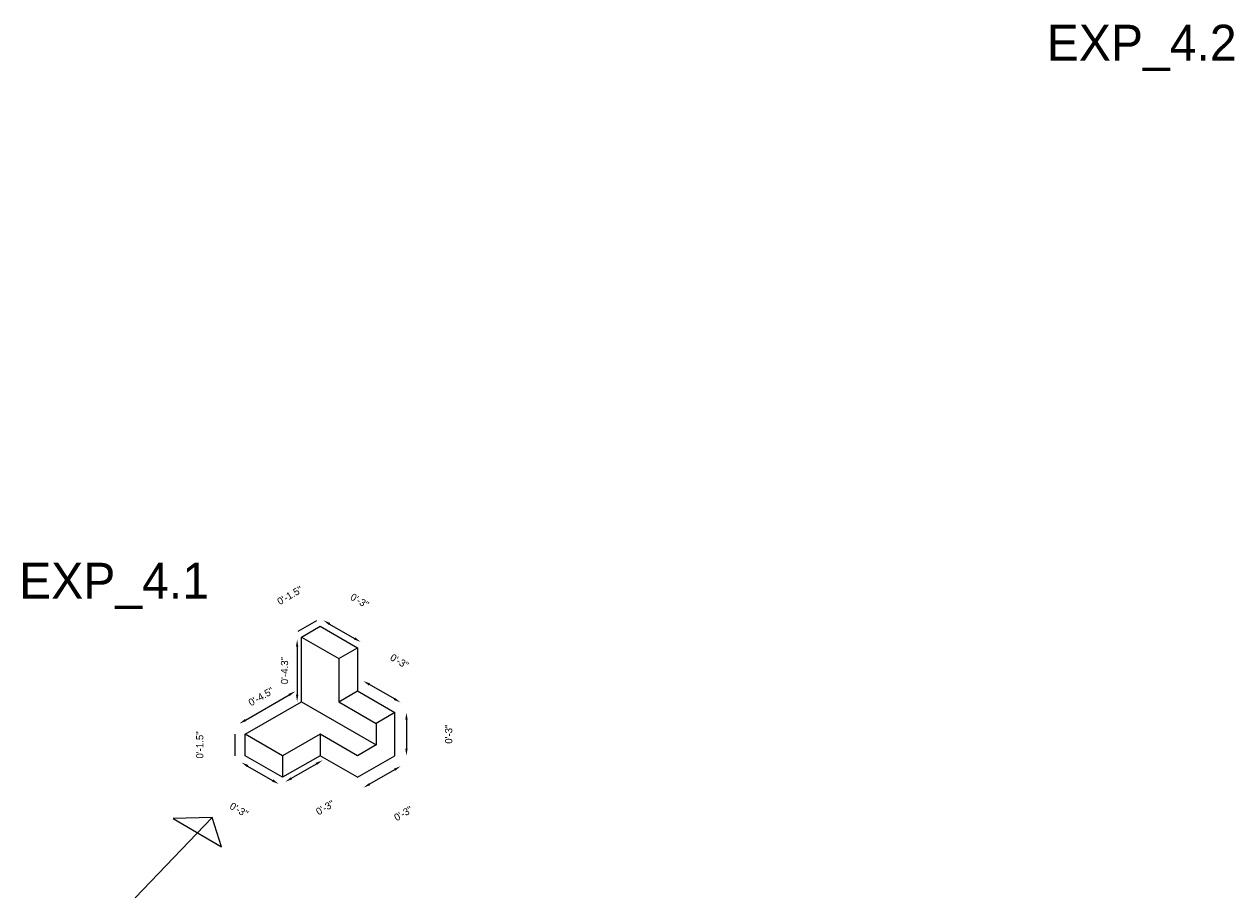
# Model space of a CAD drawing. Header units: inches. Extents: x 804 to 1464, y 1069 to 1521.
# Tile 1 of 5: x 804 to 887, y 1452 to 1513. Entities that reach past the tile are written whole.
import ezdxf

# ---------------------------------------------------------------- set-up
doc = ezdxf.new("R2010")
doc.units = ezdxf.units.IN
doc.dimstyles.new('ISO-25', dxfattribs={"dimtxt": 0.5, "dimasz": 0.5, "dimexe": 1.25, "dimexo": 0.625, "dimtad": 1, "dimdec": 1, "dimzin": 9, "dimlunit": 3, "dimtxsty": 'Standard', "dimcen": 2.5, "dimse1": 1, "dimse2": 1, "dimadec": 0, "dimazin": 0, "dimtfac": 1, "dimtdec": 1, "dimtmove": 2, "dimatfit": 3, "dimfxl": 1, "dimarcsym": 0})

# ---------------------------------------------------------------- blocks, each defined once
blk = doc.blocks.new('*D1')
at = {"color": 0, "lineweight": -2}
blk.add_line((822.491, 1469.429), (822.491, 1466.099), dxfattribs=at)
at = {"color": 0}
for points in [[(822.407, 1469.429), (822.574, 1469.429), (822.491, 1469.929)], [(822.407, 1466.099), (822.574, 1466.099), (822.491, 1465.599)]]:
    blk.add_solid(points, dxfattribs=at)
at = {"layer": 'Defpoints', "color": 0}
for p in [(822.491, 1469.929), (822.491, 1465.599), (822.784, 1465.599)]:
    blk.add_point(p, dxfattribs=at)
at = {"color": 0, "insert": (821.616, 1467.764), "char_height": 0.5, "attachment_point": 5, "rotation": 90}
blk.add_mtext('0\'-4.3"', dxfattribs=at)
blk = doc.blocks.new('*D3')
at = {"color": 0, "lineweight": -2}
blk.add_line((824.749, 1471.002), (826.481, 1470.002), dxfattribs=at)
at = {"color": 0}
for points in [[(824.791, 1471.074), (824.708, 1470.93), (824.316, 1471.252)], [(826.523, 1470.074), (826.44, 1469.93), (826.914, 1469.752)]]:
    blk.add_solid(points, dxfattribs=at)
at = {"layer": 'Defpoints', "color": 0}
for p in [(824.083, 1470.849), (826.914, 1469.752), (826.682, 1469.349)]:
    blk.add_point(p, dxfattribs=at)
at = {"color": 0, "insert": (826.834, 1472.613), "char_height": 0.5, "attachment_point": 5, "rotation": 330}
blk.add_mtext('0\'-3"', dxfattribs=at)
blk = doc.blocks.new('*D4')
at = {"color": 0, "lineweight": -2}
blk.add_line((822.551, 1470.503), (823.85, 1471.253), dxfattribs=at)
at = {"layer": 'Defpoints', "color": 0}
for p in [(823.85, 1471.253), (824.083, 1470.849), (822.784, 1470.099)]:
    blk.add_point(p, dxfattribs=at)
at = {"color": 0, "insert": (821.982, 1472.989), "char_height": 0.5, "attachment_point": 5, "rotation": 30}
blk.add_mtext('0\'-1.5"', dxfattribs=at)
blk = doc.blocks.new('*D5')
at = {"color": 0, "lineweight": -2}
blk.add_line((822.099, 1460.286), (823.831, 1461.286), dxfattribs=at)
at = {"color": 0}
for points in [[(823.789, 1461.358), (823.873, 1461.214), (824.264, 1461.536)], [(822.057, 1460.358), (822.141, 1460.214), (821.666, 1460.036)]]:
    blk.add_solid(points, dxfattribs=at)
at = {"layer": 'Defpoints', "color": 0}
for p in [(824.083, 1461.849), (824.264, 1461.536), (821.485, 1460.349)]:
    blk.add_point(p, dxfattribs=at)
at = {"color": 0, "insert": (824.434, 1458.242), "char_height": 0.5, "attachment_point": 5, "rotation": 30}
blk.add_mtext('0\'-3"', dxfattribs=at)
blk = doc.blocks.new('*D6')
at = {"color": 0, "lineweight": -2}
blk.add_line((829.262, 1460.879), (827.53, 1459.879), dxfattribs=at)
at = {"color": 0}
for points in [[(829.221, 1460.951), (829.304, 1460.807), (829.695, 1461.129)], [(827.489, 1459.951), (827.572, 1459.807), (827.097, 1459.629)]]:
    blk.add_solid(points, dxfattribs=at)
at = {"layer": 'Defpoints', "color": 0}
for p in [(829.28, 1461.849), (826.682, 1460.349), (827.097, 1459.629)]:
    blk.add_point(p, dxfattribs=at)
at = {"color": 0, "insert": (829.865, 1457.835), "char_height": 0.5, "attachment_point": 5, "rotation": 30}
blk.add_mtext('0\'-3"', dxfattribs=at)
blk = doc.blocks.new('*D7')
at = {"color": 0, "lineweight": -2}
blk.add_line((830.09, 1464.349), (830.09, 1462.349), dxfattribs=at)
at = {"color": 0}
for points in [[(830.007, 1464.349), (830.174, 1464.349), (830.09, 1464.849)], [(830.007, 1462.349), (830.174, 1462.349), (830.09, 1461.849)]]:
    blk.add_solid(points, dxfattribs=at)
at = {"layer": 'Defpoints', "color": 0}
for p in [(829.28, 1464.849), (829.28, 1461.849), (830.09, 1461.849)]:
    blk.add_point(p, dxfattribs=at)
at = {"color": 0, "insert": (833.028, 1463.349), "char_height": 0.5, "attachment_point": 5, "rotation": 90}
blk.add_mtext('0\'-3"', dxfattribs=at)
blk = doc.blocks.new('*D8')
at = {"color": 0, "lineweight": -2}
blk.add_line((829.251, 1465.799), (827.519, 1466.799), dxfattribs=at)
at = {"color": 0}
for points in [[(827.56, 1466.871), (827.477, 1466.727), (827.086, 1467.049)], [(829.292, 1465.871), (829.209, 1465.727), (829.684, 1465.549)]]:
    blk.add_solid(points, dxfattribs=at)
at = {"layer": 'Defpoints', "color": 0}
for p in [(827.086, 1467.049), (826.682, 1466.349), (829.28, 1464.849)]:
    blk.add_point(p, dxfattribs=at)
at = {"color": 0, "insert": (829.603, 1468.41), "char_height": 0.5, "attachment_point": 5, "rotation": 330}
blk.add_mtext('0\'-3"', dxfattribs=at)
blk = doc.blocks.new('*D9')
at = {"color": 0, "lineweight": -2}
blk.add_line((819.051, 1461.133), (820.783, 1460.133), dxfattribs=at)
at = {"color": 0}
for points in [[(819.093, 1461.205), (819.01, 1461.061), (818.618, 1461.383)], [(820.825, 1460.205), (820.742, 1460.061), (821.216, 1459.883)]]:
    blk.add_solid(points, dxfattribs=at)
at = {"layer": 'Defpoints', "color": 0}
for p in [(818.887, 1461.849), (821.485, 1460.349), (821.216, 1459.883)]:
    blk.add_point(p, dxfattribs=at)
at = {"color": 0, "insert": (818.449, 1458.089), "char_height": 0.5, "attachment_point": 5, "rotation": 330}
blk.add_mtext('0\'-3"', dxfattribs=at)
blk = doc.blocks.new('*D10')
at = {"color": 0, "lineweight": -2}
blk.add_line((818.161, 1463.349), (818.161, 1461.849), dxfattribs=at)
at = {"layer": 'Defpoints', "color": 0}
for p in [(818.887, 1463.349), (818.161, 1461.849), (818.887, 1461.849)]:
    blk.add_point(p, dxfattribs=at)
at = {"color": 0, "insert": (815.723, 1462.599), "char_height": 0.5, "attachment_point": 5, "rotation": 90}
blk.add_mtext('0\'-1.5"', dxfattribs=at)
blk = doc.blocks.new('*D11')
at = {"color": 0, "lineweight": -2}
blk.add_line((818.904, 1464.327), (821.935, 1466.077), dxfattribs=at)
at = {"color": 0}
for points in [[(821.894, 1466.149), (821.977, 1466.005), (822.368, 1466.327)], [(818.862, 1464.399), (818.946, 1464.255), (818.471, 1464.077)]]:
    blk.add_solid(points, dxfattribs=at)
at = {"layer": 'Defpoints', "color": 0}
for p in [(822.368, 1466.327), (822.368, 1466.327), (818.471, 1464.077)]:
    blk.add_point(p, dxfattribs=at)
at = {"color": 0, "insert": (819.982, 1465.96), "char_height": 0.5, "attachment_point": 5, "rotation": 30}
blk.add_mtext('0\'-4.5"', dxfattribs=at)

msp = doc.modelspace()

# ---------------------------------------------------------------- linework, layer by layer
for p, q in [((822.784, 1470.099), (824.083, 1470.849)), ((824.083, 1470.849), (826.682, 1469.349)), ((822.784, 1465.599), (822.784, 1470.099)), ((822.784, 1470.099), (825.382, 1468.599)), ((825.382, 1468.599), (826.682, 1469.349)), ((826.682, 1469.349), (826.682, 1466.349)), ((825.382, 1468.599), (825.382, 1465.599)), ((825.382, 1465.599), (826.682, 1466.349)), ((826.682, 1466.349), (829.28, 1464.849)), ((818.887, 1463.349), (822.784, 1465.599)), ((822.784, 1465.599), (827.981, 1462.599)), ((825.382, 1465.599), (827.981, 1464.099)), ((829.28, 1464.849), (827.981, 1464.099)), ((829.28, 1461.849), (829.28, 1464.849)), ((827.981, 1464.099), (827.981, 1462.599)), ((818.887, 1461.849), (818.887, 1463.349)), ((821.485, 1461.849), (818.887, 1463.349)), ((824.083, 1463.349), (821.485, 1461.849)), ((826.682, 1461.849), (824.083, 1463.349)), ((824.083, 1463.349), (824.083, 1461.849)), ((827.981, 1462.599), (826.682, 1461.849)), ((821.485, 1460.349), (818.887, 1461.849)), ((824.083, 1461.849), (821.485, 1460.349)), ((821.485, 1461.849), (821.485, 1460.349)), ((826.682, 1460.349), (824.083, 1461.849)), ((826.682, 1460.349), (829.28, 1461.849)), ((811.23, 1451.971), (816.586, 1457.554)), ((816.586, 1457.554), (813.87, 1457.478)), ((813.87, 1457.478), (817.236, 1455.527)), ((817.236, 1455.527), (816.586, 1457.554))]:
    msp.add_line(p, q)

# ---------------------------------------------------------------- texts
at = {"char_height": 2.5, "attachment_point": 1}
for s, insert, width in [('EXP_4.2', (874.603, 1512.642), 42.00526), ('EXP_4.1', (803.165, 1475.259), 16.81766)]:
    msp.add_mtext(s, dxfattribs=dict(at, insert=insert, width=width))

# ---------------------------------------------------------------- dimensions: what is measured, and where the dimension line sits
for p1, p2, distance, picture, middle in [((822.784, 1470.099), (824.083, 1470.849), 0.467, '*D4', (821.982, 1472.989)), ((824.083, 1470.849), (826.682, 1469.349), 0.466, '*D3', (826.834, 1472.613)), ((829.28, 1464.849), (826.682, 1466.349), -0.808, '*D8', (829.603, 1468.41)), ((818.471, 1464.077), (822.368, 1466.327), 0, '*D11', (819.982, 1465.96)), ((829.28, 1464.849), (829.28, 1461.849), 0.811, '*D7', (833.028, 1463.349)), ((818.887, 1463.349), (818.887, 1461.849), -0.727, '*D10', (815.723, 1462.599)), ((818.887, 1461.849), (821.485, 1460.349), -0.538, '*D9', (818.449, 1458.089)), ((821.485, 1460.349), (824.083, 1461.849), -0.361, '*D5', (824.434, 1458.242)), ((829.28, 1461.849), (826.682, 1460.349), 0.831, '*D6', (829.865, 1457.835))]:
    dim = msp.add_aligned_dim(p1=p1, p2=p2, distance=distance, dimstyle='ISO-25')
    dim.commit()
    dim.dimension.update_dxf_attribs({"geometry": picture, "text_midpoint": middle})
dim = msp.add_linear_dim(base=(822.491, 1465.599), p1=(822.491, 1469.929), p2=(822.784, 1465.599), angle=90, dimstyle='ISO-25')
dim.commit()
dim.dimension.update_dxf_attribs({"geometry": '*D1', "text_midpoint": (821.616, 1467.764)})

doc.saveas('drawing.dxf')
